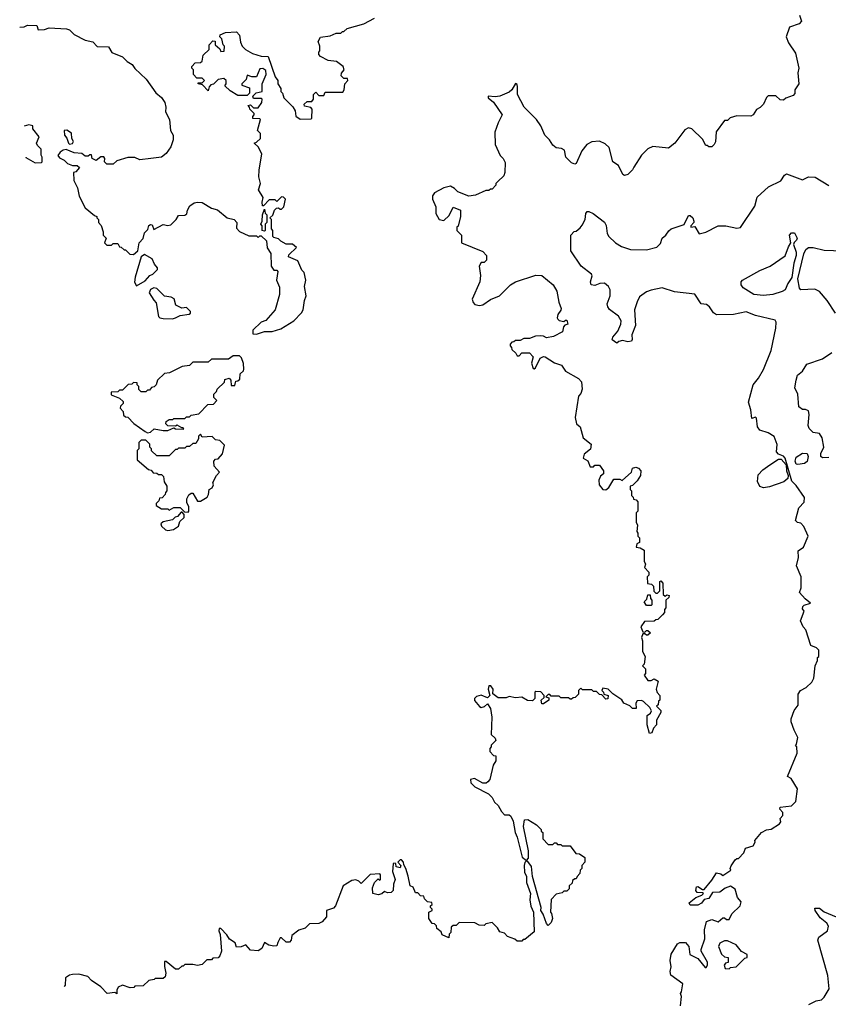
# Model space of a CAD drawing. Extents: x 2348354 to 2479840, y 460476 to 613653.
# Tile 10 of 256: x 2374335 to 2379521, y 482265 to 488575. Entities that reach past the tile are written whole.
import ezdxf

# ---------------------------------------------------------------- set-up
doc = ezdxf.new("R2010")
doc.units = 0

msp = doc.modelspace()

# ---------------------------------------------------------------- linework, layer by layer
at = {"layer": '0CON05XD'}
for points in [[(2375871.7, 487611.7), (2375888.8, 487715), (2375865, 487760), (2375840, 487785), (2375855, 487790), (2375880, 487815), (2375880, 487845), (2375860, 487865), (2375880, 487935), (2375875, 487940), (2375831.7, 487941.7), (2375830, 487955), (2375840, 487965), (2375840, 487975), (2375811.7, 488001.7), (2375810, 488015), (2375800, 488025), (2375815, 488030), (2375835, 488010), (2375865, 488010), (2375887.5, 488045), (2375890, 488065), (2375885, 488070), (2375835, 488070), (2375830, 488085), (2375853, 488107), (2375890, 488115), (2375890, 488165), (2375916.7, 488225), (2375915, 488250), (2375895, 488262.5), (2375875, 488260), (2375855, 488210), (2375825, 488210), (2375795, 488220), (2375787, 488193), (2375760, 488165), (2375760, 488155), (2375808.3, 488138.3), (2375810, 488105), (2375795, 488090), (2375735, 488090), (2375685, 488120), (2375651.7, 488151.7), (2375660, 488165), (2375660, 488185), (2375645, 488197.5), (2375608.3, 488191.7), (2375578.3, 488161.7), (2375561.7, 488158.3), (2375550, 488145), (2375545, 488120), (2375508.3, 488158.3), (2375480, 488165), (2375480, 488170), (2375505, 488170), (2375520, 488185), (2375505, 488200), (2375471.7, 488201.7), (2375450, 488225), (2375450, 488255), (2375440, 488265), (2375440, 488275), (2375461.7, 488298.3), (2375495, 488300), (2375505, 488310), (2375513, 488347), (2375550, 488385), (2375550, 488415), (2375575, 488440), (2375588.3, 488438.3), (2375590, 488415), (2375618.3, 488388.3), (2375625, 488372.5), (2375646.4, 488373.6), (2375650, 488405), (2375640, 488415), (2375631.7, 488451.7), (2375620, 488465), (2375621.7, 488478.3), (2375655, 488492.5), (2375725, 488498), (2375745.9, 488475.9), (2375750.7, 488430.7), (2375762.5, 488405), (2375783.6, 488383.6), (2375828.3, 488358.3), (2375885, 488342.5), (2375929.3, 488339.3), (2375975, 488210), (2375990, 488185), (2375990, 488165), (2376010, 488135), (2376010, 488115), (2376020, 488105), (2376030, 488075), (2376087, 488017), (2376101.7, 487991.7), (2376107, 487957), (2376135, 487937.5), (2376205, 487940), (2376210, 487945), (2376211.7, 488001.7), (2376201.7, 488011.7), (2376161.7, 488021.7), (2376160, 488035), (2376178.3, 488051.7), (2376208.3, 488051.7), (2376220, 488065), (2376220, 488095), (2376235, 488110), (2376255, 488090), (2376285, 488090), (2376295, 488110), (2376408.3, 488111.7), (2376417.5, 488125), (2376420, 488165), (2376440, 488185), (2376438.3, 488198.3), (2376415, 488197.5), (2376397.5, 488215), (2376398.3, 488231.7), (2376417.5, 488255), (2376410, 488275), (2376367.7, 488307.7), (2376313, 488313), (2376265, 488340), (2376253, 488353), (2376253, 488367), (2376260, 488375), (2376260, 488405), (2376250, 488435), (2376265, 488462.5), (2376327, 488473), (2376365, 488490), (2376395, 488490), (2376405, 488500), (2376415, 488500), (2376435, 488520), (2376541.7, 488548.3), (2376610, 488585)], [(2379335.8, 488605), (2379350, 488565), (2379335, 488548.8), (2379273, 488527), (2379251.2, 488465), (2379265, 488427.5), (2379311.7, 488361.7), (2379333.3, 488265), (2379326.7, 488235), (2379332.5, 488165), (2379307.5, 488125), (2379307, 488103), (2379295, 488090), (2379248.3, 488071.7), (2379235, 488060), (2379211.7, 488061.7), (2379185, 488087.5), (2379135, 488086.7), (2379125, 488077.5), (2379106.2, 488033.8), (2379085, 488012.5), (2379060.7, 487999.3), (2379040, 487965), (2379025, 487957.5), (2378935, 487960), (2378893, 487947), (2378875, 487930), (2378855, 487930), (2378803, 487857), (2378797, 487793), (2378790, 487775), (2378775, 487760), (2378755, 487760), (2378745, 487770), (2378735, 487770), (2378715, 487810), (2378646.4, 487876.4), (2378625, 487882.5), (2378600.5, 487869.5), (2378536.4, 487783.6), (2378497, 487753), (2378395, 487762.5), (2378365, 487747.5), (2378323.6, 487706.4), (2378275, 487630), (2378266.4, 487613.6), (2378235, 487582.5), (2378215, 487577.5), (2378203.6, 487583.6), (2378175, 487640), (2378140, 487665), (2378116.1, 487756.1), (2378090.5, 487780.5), (2378055, 487796), (2378005, 487792.9), (2377973.7, 487776.3), (2377940.8, 487735), (2377905, 487653.3), (2377895, 487650), (2377875, 487658.8), (2377838.8, 487695), (2377829.3, 487739.3), (2377809.3, 487749.3), (2377775, 487754), (2377755, 487771.2), (2377733.8, 487805), (2377704, 487835), (2377678, 487895), (2377650, 487935), (2377570.8, 488015), (2377528, 488095), (2377528, 488145), (2377525, 488160), (2377515, 488166.7), (2377491.2, 488125), (2377475, 488110.8), (2377414.4, 488085.6), (2377385, 488080), (2377340, 488085), (2377340, 488075), (2377375, 488046.7), (2377430, 487965), (2377403.8, 487915), (2377382.5, 487855), (2377384.2, 487775), (2377416.7, 487705)], [(2374335.5, 488528.5), (2374365, 488530), (2374385, 488540), (2374445, 488537.5), (2374455, 488510), (2374495, 488512.5), (2374525, 488522.5), (2374635, 488517.5), (2374655, 488510), (2374685, 488480), (2374755, 488443.3), (2374805, 488432.5), (2374833, 488403), (2374905, 488402.5), (2374927.5, 488365), (2374995, 488336.7), (2375025, 488307.5), (2375057.7, 488287.7), (2375075, 488262.5), (2375146.7, 488195), (2375207.7, 488107.7), (2375245, 488076.7), (2375266.7, 488045), (2375273.3, 488015), (2375270, 487985), (2375296.7, 487935), (2375302.5, 487865), (2375320, 487835), (2375318.8, 487805), (2375305, 487760), (2375275, 487717.5), (2375245, 487693.8), (2375176.4, 487686.4), (2375106.4, 487676.4), (2375075, 487692.5), (2375028.3, 487691.7), (2374958.3, 487671.7), (2374935, 487650), (2374895, 487650), (2374880, 487665), (2374882.5, 487685), (2374875, 487697.5), (2374855, 487697.5), (2374825, 487672.5), (2374800, 487685), (2374795, 487710), (2374785, 487710), (2374775, 487700), (2374755, 487700), (2374735, 487717.5), (2374685, 487722.5), (2374633, 487743), (2374615, 487740), (2374594.2, 487725.8), (2374580, 487705), (2374590.7, 487690.7), (2374620, 487675), (2374643, 487653), (2374675, 487640), (2374705, 487640), (2374718.3, 487628.3), (2374695, 487600), (2374680, 487595), (2374682.5, 487545), (2374707, 487497), (2374717.5, 487445), (2374755, 487370), (2374815, 487320), (2374830, 487315), (2374830, 487305), (2374840, 487295), (2374840, 487275), (2374857, 487257), (2374870, 487215), (2374870, 487195), (2374890, 487175), (2374880, 487145), (2374895, 487130), (2374925, 487130), (2374935, 487140), (2374965, 487140), (2374975, 487120), (2374987, 487117), (2375005, 487100), (2375015, 487100), (2375041.7, 487071.7), (2375065, 487070), (2375092.5, 487095), (2375102.5, 487145), (2375127, 487173), (2375135, 487210), (2375158.3, 487231.7), (2375163.6, 487256.4), (2375175, 487262.5), (2375185, 487260), (2375195, 487230), (2375255, 487263.3), (2375285, 487256.7), (2375305, 487260), (2375340, 487295), (2375355, 487320), (2375395, 487322.5), (2375408.3, 487331.7), (2375412.5, 487355), (2375427, 487383), (2375455, 487402.5), (2375475, 487406.7), (2375505, 487403.3), (2375565, 487367.5), (2375605, 487356.7), (2375666.4, 487306.4), (2375710, 487295), (2375727.5, 487275), (2375725, 487240), (2375745, 487217.5), (2375805, 487190), (2375855, 487190), (2375865, 487180), (2375875, 487190), (2375885, 487190), (2375918.3, 487158.3), (2375923, 487113), (2375946.4, 487076.4), (2375947.5, 486995), (2375965, 486970), (2375985, 486970), (2375991.7, 486961.7), (2375983.3, 486905), (2376001.7, 486861.7), (2376002.5, 486815), (2375973.6, 486716.4), (2375915, 486647.5), (2375885, 486637.5), (2375830, 486585), (2375831.7, 486561.7), (2375855, 486560), (2375905, 486577.5), (2375955, 486577.5), (2376010, 486595), (2376093.9, 486646.1), (2376143.9, 486696.1), (2376154.1, 486715.9), (2376162.5, 486775), (2376173.8, 486805), (2376161.2, 486865), (2376170, 486905), (2376160, 486955), (2376145, 486970), (2376119.3, 487029.3), (2376060, 487055), (2376061.7, 487068.3), (2376110, 487115), (2376085, 487137.5), (2376045, 487137.5), (2376010, 487155), (2375995, 487170), (2375965, 487180), (2375960, 487185), (2375960, 487225), (2375950, 487235), (2375950, 487295), (2375940, 487305), (2375958.3, 487321.7), (2375970, 487355), (2375981.7, 487368.3), (2375995, 487370), (2376005, 487360), (2376015, 487360), (2376030, 487375), (2376040, 487425), (2376028.3, 487438.3), (2376015, 487440), (2375985, 487410), (2375975, 487420), (2375935, 487420), (2375898.3, 487381.7), (2375891.7, 487381.7), (2375890, 487405), (2375897.5, 487435), (2375867.5, 487485), (2375880, 487525), (2375869.3, 487569.3), (2375871.7, 487611.7)], [(2374374.1, 487693.6), (2374374.2, 487692.5), (2374435, 487657.5), (2374475, 487660), (2374480, 487665), (2374480, 487695), (2374473, 487707), (2374472.5, 487745), (2374449.5, 487769.5), (2374443.8, 487785), (2374460, 487825), (2374420, 487875), (2374420, 487895), (2374395, 487902.5), (2374364.9, 487893.1)], [(2374655, 487777.5), (2374675, 487782.5), (2374680, 487795), (2374670, 487815), (2374668.3, 487848.3), (2374637, 487867), (2374620, 487865), (2374622.5, 487835), (2374637, 487817), (2374647.5, 487785), (2374655, 487777.5)], [(2377416.7, 487705), (2377436.7, 487685), (2377449.3, 487659.3), (2377447.5, 487595), (2377440, 487575), (2377401.7, 487538.3), (2377390, 487525), (2377390, 487515), (2377365, 487490), (2377355, 487490), (2377345, 487480), (2377325, 487480), (2377259.3, 487450.7), (2377215, 487443.3), (2377145, 487472.5), (2377124.1, 487494.1), (2377097.5, 487507.5), (2377055, 487498.8), (2376995, 487466.7), (2376982.5, 487447.5), (2376982.5, 487425), (2377003.8, 487375), (2377004.2, 487334.2), (2377025.8, 487295.8), (2377055, 487289.2), (2377090, 487320), (2377115, 487373.3), (2377162.5, 487355), (2377162.5, 487315), (2377147, 487253), (2377140, 487245), (2377140, 487225), (2377170, 487195), (2377170, 487145), (2377305, 487090), (2377330, 487065), (2377330, 487035), (2377315, 487020), (2377295, 487020), (2377282.5, 486995), (2377290, 486935), (2377286.7, 486895), (2377237.5, 486785), (2377243.3, 486763.3), (2377255, 486750), (2377285, 486743.3), (2377305, 486747.5), (2377355, 486782.5), (2377413.6, 486806.4), (2377483.3, 486875), (2377515, 486896), (2377645, 486938), (2377685, 486936.2), (2377755.9, 486875.9), (2377780, 486835), (2377792.5, 486765), (2377807.5, 486725), (2377807, 486713), (2377787.5, 486685), (2377783.3, 486665), (2377787.5, 486655), (2377795, 486647.5), (2377825, 486640), (2377835, 486650), (2377845, 486650), (2377850, 486625), (2377831.7, 486618.3), (2377823, 486607), (2377817.5, 486575), (2377760, 486545), (2377715, 486536.2), (2377695, 486547.5), (2377675, 486550), (2377643.6, 486546.4), (2377605, 486532.5), (2377568.3, 486531.7), (2377545, 486520), (2377515, 486520), (2377505, 486510), (2377491.7, 486508.3), (2377480, 486495), (2377480, 486485), (2377490, 486475), (2377491.7, 486461.7), (2377518.3, 486438.3), (2377525, 486420), (2377538.3, 486421.7), (2377555, 486440), (2377605, 486440), (2377627.5, 486415), (2377618, 486375), (2377629.3, 486339.3), (2377635, 486336.7), (2377643.3, 486345), (2377673.3, 486405), (2377694.3, 486415.7), (2377705, 486413.8), (2377765, 486376.2), (2377810.5, 486360.5), (2377835, 486322.5), (2377920, 486275), (2377937.5, 486255), (2377943, 486207), (2377935, 486180), (2377918.3, 486161.7), (2377897.5, 486025), (2377907.5, 485985), (2377930, 485965), (2377950, 485895), (2378000, 485855), (2377997, 485823), (2377955, 485790), (2377950, 485765), (2377978.3, 485748.3), (2377995, 485710), (2378015, 485710), (2378025, 485720), (2378055, 485720), (2378080, 485685), (2378080, 485665), (2378060.7, 485649.3), (2378050, 485625), (2378052.5, 485595), (2378075, 485563.3), (2378095, 485562.5), (2378113.9, 485576.1), (2378145, 485630), (2378185, 485630), (2378198.3, 485621.7), (2378260, 485675), (2378265, 485700), (2378287, 485707), (2378305, 485700), (2378320, 485685), (2378317.5, 485655), (2378295, 485620), (2378265, 485590), (2378250, 485585), (2378250, 485565), (2378260, 485555), (2378260, 485525), (2378270, 485515), (2378271.7, 485501.7), (2378288.3, 485498.3), (2378300, 485485), (2378300, 485425), (2378290, 485415), (2378290, 485355), (2378297.5, 485335), (2378292.5, 485295), (2378300, 485285), (2378300, 485265), (2378310, 485255), (2378310, 485225), (2378293.3, 485216.7), (2378290, 485195), (2378315, 485190), (2378340, 485175), (2378340, 485105), (2378350, 485085), (2378342.5, 485065), (2378370, 485035), (2378370, 485015), (2378360, 485005), (2378361.7, 484961.7), (2378388.3, 484958.3), (2378400, 484945), (2378401.7, 484911.7), (2378415, 484900), (2378425, 484900), (2378440, 484915), (2378440, 484975), (2378448.3, 484978.3), (2378460, 484965), (2378461.7, 484891.7), (2378475, 484880), (2378485, 484890), (2378500, 484885), (2378498.3, 484871.7), (2378480, 484855), (2378480, 484805), (2378470, 484795), (2378470, 484775), (2378458.3, 484761.7), (2378428.3, 484731.7), (2378415, 484730), (2378405, 484720), (2378341.7, 484718.3), (2378320, 484685), (2378331.7, 484651.7), (2378345, 484650), (2378355, 484660), (2378365, 484660), (2378380, 484645), (2378365, 484630), (2378355, 484630), (2378345, 484640), (2378331.7, 484638.3), (2378322.5, 484615), (2378330, 484595), (2378330, 484525), (2378347.5, 484495), (2378340, 484445), (2378330, 484435), (2378350, 484415), (2378350, 484385), (2378340, 484375), (2378365, 484340), (2378385, 484340), (2378405, 484350), (2378430, 484335), (2378417.5, 484285), (2378423, 484263), (2378440, 484245), (2378440, 484215), (2378433, 484207), (2378430, 484185), (2378420, 484175), (2378447.5, 484147.5), (2378447.5, 484135), (2378420, 484085), (2378420, 484055), (2378400, 484035), (2378390, 484005), (2378375, 484000), (2378360, 484055), (2378360, 484115), (2378380, 484130), (2378387.5, 484145), (2378376.4, 484166.4), (2378336.1, 484206.1), (2378323, 484213), (2378295, 484210), (2378287.5, 484195), (2378288.3, 484161.7), (2378265, 484160), (2378248.3, 484178.3), (2378210, 484195), (2378196.7, 484216.7), (2378140, 484255), (2378110, 484285), (2378075, 484290), (2378070, 484275), (2378080, 484265), (2378081.7, 484251.7), (2378110, 484245), (2378108.3, 484221.7), (2378095, 484220), (2378068.3, 484248.3), (2378055, 484250), (2378035, 484270), (2378015, 484270), (2378005, 484280), (2377945, 484280), (2377935, 484290), (2377920, 484275), (2377918.3, 484251.7), (2377898.3, 484231.7), (2377885, 484230), (2377875, 484220), (2377865, 484220), (2377855, 484230), (2377805, 484230), (2377795, 484240), (2377745, 484240), (2377735, 484250), (2377725, 484250), (2377710, 484235), (2377728.3, 484228.3), (2377730, 484215), (2377695, 484190), (2377685, 484190), (2377680, 484215), (2377698.3, 484231.7), (2377700, 484245), (2377677, 484267), (2377645, 484270), (2377640, 484265), (2377640, 484225), (2377625, 484210), (2377593, 484213), (2377555, 484232.5), (2377515, 484230), (2377475, 484237.5), (2377455, 484230), (2377405, 484230), (2377370, 484255), (2377371.2, 484285), (2377356.7, 484305), (2377345, 484306.2), (2377339.2, 484285), (2377350, 484245), (2377335, 484230), (2377295, 484246.7), (2377265, 484236.7), (2377252.5, 484225), (2377251.7, 484211.7), (2377285, 484172.5), (2377295, 484167.5), (2377317, 484173), (2377335, 484190), (2377355, 484160), (2377362.5, 484105), (2377360, 483995), (2377385, 483970), (2377390, 483955), (2377360, 483925), (2377360, 483915), (2377350, 483905), (2377350, 483885), (2377375, 483860), (2377388.3, 483858.3), (2377390, 483825), (2377373, 483797), (2377350, 483705), (2377338.3, 483691.7), (2377327, 483683), (2377305, 483682.5), (2377252.5, 483712.5), (2377227.5, 483705), (2377228.8, 483685), (2377255, 483658), (2377343, 483613), (2377365, 483590), (2377380.7, 483560.7), (2377405, 483540), (2377425, 483500), (2377445, 483480), (2377475, 483480), (2377485, 483470), (2377499.3, 483439.3), (2377513.3, 483365), (2377525.6, 483335.6), (2377557.6, 483207.6), (2377585, 483187.5), (2377598.3, 483201.7), (2377597.7, 483247.7), (2377566.7, 483405), (2377573, 483447), (2377595, 483450), (2377650, 483415), (2377680, 483385), (2377680, 483375), (2377690, 483365), (2377690, 483325), (2377725, 483290), (2377755, 483290), (2377765, 483300), (2377775, 483300), (2377785, 483290), (2377805, 483290), (2377815, 483280), (2377865, 483280), (2377901.7, 483231.7), (2377925, 483230), (2377960, 483205), (2377960, 483175), (2377940, 483155), (2377940, 483135), (2377930, 483125), (2377927, 483103), (2377910, 483085), (2377905, 483070), (2377895, 483070), (2377881.7, 483058.3), (2377878.3, 483041.7), (2377860, 483025), (2377860, 483005), (2377845, 482990), (2377825, 482990), (2377815, 482980), (2377775, 482970), (2377743, 482937), (2377740, 482855), (2377747, 482847), (2377752.5, 482815), (2377745, 482790), (2377725, 482770), (2377713.3, 482783.3), (2377693.3, 482843.3), (2377677.5, 482865), (2377678.8, 482885), (2377623.8, 483085), (2377617.3, 483147.3), (2377595, 483180), (2377585, 483183.3), (2377575.8, 483174.2), (2377570, 483155), (2377572.3, 483112.3), (2377586.2, 483085), (2377585.8, 483045), (2377611.2, 482975), (2377606.9, 482935), (2377613.6, 482893.6), (2377631.2, 482855), (2377635, 482730), (2377575, 482680), (2377565, 482680), (2377555, 482670), (2377525, 482670), (2377511.7, 482681.7), (2377465, 482700), (2377445, 482720), (2377415, 482730), (2377400, 482755), (2377365, 482790), (2377325, 482780), (2377315, 482770), (2377283, 482773), (2377255, 482787.5), (2377155, 482790), (2377135, 482770), (2377115, 482770), (2377101.7, 482758.3), (2377100, 482725), (2377090, 482715), (2377088.3, 482691.7), (2377045, 482710), (2377038.3, 482728.3), (2377011.7, 482751.7), (2377008.3, 482768.3), (2376995, 482780), (2376981.7, 482781.7), (2376960, 482815), (2376960, 482855), (2376980, 482865), (2376980, 482875), (2376970, 482885), (2376970, 482895), (2376980, 482905), (2376978.3, 482918.3), (2376951.7, 482921.7), (2376931.7, 482941.7), (2376928.3, 482958.3), (2376905, 482960), (2376888.3, 482978.3), (2376875, 482980), (2376860, 483015), (2376840, 483025), (2376827, 483087), (2376812.5, 483135), (2376798.3, 483158.3), (2376797.5, 483175), (2376785, 483190), (2376775, 483190), (2376760, 483175), (2376780, 483155), (2376775, 483140), (2376750, 483145), (2376748.3, 483168.3), (2376735, 483170), (2376730, 483165), (2376726.7, 483115), (2376743.3, 483065), (2376733.3, 483035), (2376730, 482995), (2376718.3, 482981.7), (2376695, 482980), (2376675, 482987.5), (2376657, 482973), (2376635, 482967.5), (2376600, 482975), (2376598.3, 483011.7), (2376610, 483045), (2376635, 483070), (2376645, 483060), (2376650, 483065), (2376650, 483095), (2376645, 483100), (2376583.3, 483096.7), (2376525, 483040), (2376510, 483055), (2376491.7, 483061.7), (2376465, 483057.5), (2376410, 483025), (2376360, 482895), (2376348.3, 482881.7), (2376303.6, 482866.4), (2376302.5, 482825), (2376275, 482792.5), (2376255, 482782.5), (2376195, 482780), (2376167, 482753), (2376125, 482740), (2376080, 482705), (2376077.5, 482675), (2376065, 482662.5), (2376045, 482662.5), (2376015, 482690), (2376005, 482690), (2375991.7, 482661.7)], [(2378573.3, 482255), (2378580, 482315), (2378572.5, 482335), (2378580, 482345), (2378587.5, 482395), (2378511.2, 482451.2), (2378508, 482475), (2378513.3, 482505), (2378507.5, 482545), (2378513, 482587), (2378555, 482653.3), (2378569.3, 482660.7), (2378605, 482660), (2378626.2, 482635), (2378633.3, 482583.3), (2378685, 482557.5), (2378731.7, 482501.7), (2378738.3, 482501.7), (2378747.5, 482515), (2378746.7, 482535), (2378706.7, 482605), (2378706.7, 482615), (2378730, 482685), (2378728.3, 482741.7), (2378740, 482795), (2378775, 482807.5), (2378815, 482792.5), (2378845, 482820), (2378855, 482820), (2378868.3, 482808.3), (2378885, 482807.5), (2378902.5, 482845), (2378956.7, 482895), (2378961.7, 482921.7), (2378939.3, 482949.3), (2378923.6, 483003.6), (2378895, 483022), (2378860, 483010), (2378825.8, 482984.2), (2378779.3, 482980.7), (2378755, 482942.5), (2378725, 482937.5), (2378707.1, 482912.9), (2378685, 482901.2), (2378635, 482900), (2378630, 482915), (2378671.2, 482948.8), (2378710, 482965), (2378720, 482975), (2378715, 482980), (2378680.5, 482980.5), (2378671.2, 482995), (2378675, 483017.5), (2378685, 483020), (2378715, 483000), (2378725, 483000), (2378775, 483060), (2378805, 483107.5), (2378831.7, 483101.7), (2378845, 483090), (2378896.4, 483123.6), (2378892.5, 483135), (2378898.3, 483151.7), (2378925, 483190), (2378935, 483200), (2378945, 483200), (2378980, 483235), (2378990, 483265), (2379039.3, 483280.7), (2379052.5, 483305), (2379050, 483315), (2379092.5, 483365), (2379125, 483382.5), (2379155, 483387.5), (2379209.3, 483420.7), (2379216.7, 483435), (2379212.5, 483455), (2379230, 483475), (2379230, 483495), (2379210, 483515), (2379211.7, 483528.3), (2379285, 483537.5), (2379313.3, 483565), (2379323.3, 483645), (2379283, 483713), (2379260, 483725), (2379322.5, 483875), (2379320, 483915), (2379310, 483925), (2379317, 483933), (2379326.7, 483975), (2379301.7, 484021.7), (2379283.3, 484075), (2379282.5, 484095), (2379303, 484147), (2379327, 484183), (2379328.3, 484251.7), (2379343.6, 484276.4), (2379380, 484295), (2379415, 484330), (2379427.5, 484355), (2379437.5, 484435), (2379451.7, 484468.3), (2379452.5, 484487.5), (2379460, 484495), (2379460, 484535), (2379445, 484550), (2379410, 484565), (2379377.5, 484665), (2379360, 484685), (2379343.3, 484723.3), (2379366.7, 484785), (2379355, 484800), (2379357.5, 484815), (2379366.4, 484823.6), (2379407.5, 484835), (2379373, 484863), (2379337.5, 484905), (2379347.5, 484935), (2379346.7, 485005), (2379317.5, 485075), (2379330.7, 485129.3), (2379328.3, 485171.7), (2379362.5, 485195), (2379391.2, 485265), (2379365, 485327.5), (2379345, 485347.5), (2379323.3, 485353.3), (2379310, 485365), (2379333, 485447), (2379366.7, 485483.3), (2379367.7, 485512.3), (2379315, 485590), (2379287.8, 485617.8), (2379245, 485766.2), (2379235, 485778), (2379201.7, 485791.7), (2379190, 485805), (2379193, 485853), (2379173.6, 485903.6), (2379135, 485928), (2379081.2, 485945), (2379067.5, 485965), (2379060.7, 486020.7), (2379055, 486027.5), (2379030, 486020), (2379024.2, 486075), (2379010, 486125), (2379038.6, 486235), (2379073, 486277), (2379106.3, 486333.7), (2379154.6, 486455), (2379185, 486597.5), (2379186.2, 486636.2), (2379179.7, 486649.7), (2379055, 486678.8), (2378995, 486703.8), (2378913.6, 486686.4), (2378805, 486683.3), (2378785, 486697.5), (2378760, 486735), (2378740.7, 486750.7), (2378705, 486753.3), (2378665, 486816.2), (2378535, 486831.9), (2378455, 486855.8), (2378385, 486842.5), (2378355, 486830.8), (2378311.3, 486798.7), (2378295, 486767.5), (2378279.2, 486715), (2378285.8, 486615), (2378262, 486555), (2378263.8, 486525), (2378258.8, 486515), (2378235, 486510), (2378201.7, 486518.3), (2378177.5, 486512.5), (2378165, 486502.5), (2378135, 486522.5), (2378139.3, 486540.7), (2378171.2, 486578.8), (2378190, 486625), (2378192, 486645), (2378176.2, 486675), (2378118.7, 486718.7), (2378107.5, 486735), (2378104.2, 486755), (2378122, 486805), (2378122, 486845), (2378111.2, 486865), (2378085, 486886), (2378055.9, 486884.1), (2378025, 486870.8), (2378001.2, 486875), (2377996, 486895), (2378005.9, 486934.1), (2378003.3, 486945), (2377936.7, 486995), (2377870, 487095), (2377870, 487195), (2377891.7, 487218.3), (2377905, 487220), (2377929.3, 487240.7), (2377942.5, 487257.5), (2377961.2, 487295), (2377966.1, 487333.9), (2377974.2, 487345.8), (2377985, 487346.2), (2378014.1, 487334.1), (2378085, 487276.7), (2378095.8, 487255.8), (2378103.3, 487205), (2378113.3, 487185), (2378155.9, 487145.9), (2378195, 487121.2), (2378252.3, 487102.3), (2378355, 487101.2), (2378421.7, 487118.3), (2378445, 487140), (2378456.7, 487175), (2378480, 487195), (2378498.3, 487221.7), (2378514.1, 487235.9), (2378596.7, 487263.3), (2378625, 487320), (2378635, 487320), (2378653.3, 487305), (2378660, 487285), (2378660, 487275), (2378640, 487255), (2378640, 487245), (2378665, 487250), (2378693.6, 487203.6), (2378735, 487214.2), (2378815.5, 487254.5), (2378863.6, 487253.6), (2378935, 487240), (2378957.5, 487242.5), (2379050.7, 487379.3), (2379065, 487437.5), (2379137.5, 487505), (2379216.4, 487543.6), (2379240.7, 487579.3), (2379253, 487587), (2379355, 487550), (2379395, 487567.5), (2379436.4, 487566.4), (2379525, 487512.5)], [(2375905, 487220), (2375890, 487225), (2375890, 487255), (2375882.5, 487265), (2375890, 487285), (2375892.5, 487325), (2375905, 487360), (2375910, 487335), (2375920, 487325), (2375920, 487275), (2375910, 487265), (2375910, 487225), (2375905, 487220)], [(2379105, 486807.1), (2379043.3, 486815), (2378975, 486857.5), (2378962.5, 486875), (2378962.5, 486895), (2378970, 486905), (2379081.7, 486968.3), (2379147.5, 486995), (2379245, 487062.5), (2379265, 487120), (2379280, 487145), (2379272.5, 487195), (2379285, 487210), (2379305, 487210), (2379321.2, 487175), (2379318.3, 487161.7), (2379301.7, 487148.3), (2379297.5, 487135), (2379316.1, 487086.1), (2379316, 487065), (2379301.2, 487015), (2379287.1, 486922.9), (2379260.8, 486885), (2379243.8, 486845), (2379226.5, 486833.5), (2379165, 486813.6), (2379105, 486807.1)], [(2375085, 486870), (2375139.3, 486900.7), (2375170, 486935), (2375190, 486945), (2375220, 486975), (2375220, 486985), (2375199.3, 487009.3), (2375185, 487042.5), (2375135, 487070), (2375113.8, 487056.2), (2375076.2, 486925), (2375072.3, 486892.3), (2375085, 486870)], [(2379566.7, 486695), (2379513.3, 486775), (2379463.9, 486833.9), (2379435, 486847.5), (2379345, 486844.5), (2379335.6, 486855), (2379326.9, 486915), (2379364.4, 487075.6), (2379377.5, 487102.5), (2379395, 487114.3), (2379425, 487115.8), (2379495, 487098), (2379615, 487094)], [(2375315, 486657.5), (2375335, 486664.2), (2375365, 486679.2), (2375421.7, 486688.3), (2375430, 486695), (2375430, 486705), (2375405, 486730), (2375375, 486727.5), (2375337.5, 486745), (2375326.4, 486786.4), (2375308, 486798), (2375263.9, 486803.9), (2375215, 486852.5), (2375195, 486857.5), (2375173.6, 486846.4), (2375166.7, 486825), (2375195, 486777.5), (2375211.7, 486761.7), (2375225, 486672.5), (2375234.1, 486664.1), (2375255, 486660), (2375315, 486657.5)], [(2379525, 485768.6), (2379485, 485768), (2379473.8, 485775), (2379472.5, 485795), (2379493.6, 485836.4), (2379481.2, 485895), (2379465, 485922.5), (2379425, 485930), (2379398.8, 485955), (2379392.5, 485975), (2379398.8, 486045), (2379395, 486067.5), (2379376.1, 486076.1), (2379355, 486076.7), (2379333.3, 486095), (2379326.7, 486175), (2379307.5, 486215), (2379315.8, 486265), (2379323.7, 486296.3), (2379356.7, 486323.3), (2379383.2, 486366.8), (2379485, 486402.5), (2379545, 486442.5)], [(2375155, 485927.5), (2375175, 485932.5), (2375197, 485953), (2375255, 485943.3), (2375285, 485943.3), (2375325, 485960), (2375335, 485953.3), (2375388.3, 485951.7), (2375385, 485960), (2375375, 485960), (2375345, 485977.5), (2375335, 485970), (2375285, 485972.5), (2375272.5, 485985), (2375275, 486000), (2375295, 486012.5), (2375317, 486013), (2375325, 486020), (2375395, 486020), (2375405, 486030), (2375425, 486030), (2375435, 486040), (2375485, 486050), (2375541.7, 486108.3), (2375578.3, 486111.7), (2375600, 486135), (2375580, 486155), (2375580, 486175), (2375598.3, 486191.7), (2375601.7, 486208.3), (2375648.3, 486251.7), (2375651.7, 486268.3), (2375678.3, 486278.3), (2375690, 486265), (2375691.7, 486231.7), (2375715, 486230), (2375721.7, 486258.3), (2375735, 486260), (2375748.3, 486271.7), (2375750, 486305), (2375770, 486325), (2375772.5, 486335), (2375771.7, 486371.7), (2375758.3, 486408.3), (2375745, 486420), (2375705, 486420), (2375675, 486400), (2375565, 486400), (2375545, 486380), (2375445, 486380), (2375425, 486360), (2375378.3, 486351.7), (2375297, 486313), (2375265, 486307.5), (2375220, 486265), (2375210, 486235), (2375198.3, 486221.7), (2375181.7, 486218.3), (2375168.3, 486201.7), (2375155, 486200), (2375145, 486190), (2375115, 486190), (2375100, 486205), (2375100, 486225), (2375090, 486235), (2375088.3, 486248.3), (2375065, 486250), (2375055, 486240), (2375031.7, 486238.3), (2374995, 486200), (2374975, 486200), (2374965, 486190), (2374921.7, 486188.3), (2374921.7, 486171.7), (2374975, 486150), (2374998.3, 486128.3), (2375000, 486115), (2374981.7, 486098.3), (2374980, 486085), (2375000, 486065), (2375001.7, 486041.7), (2375015, 486030), (2375028.3, 486028.3), (2375067, 485987), (2375140, 485935), (2375155, 485927.5)], [(2375415, 485420), (2375420, 485425), (2375420, 485455), (2375408.3, 485478.3), (2375407.5, 485505), (2375420.7, 485529.3), (2375435, 485540), (2375445, 485540), (2375475, 485490), (2375495, 485490), (2375537.5, 485515), (2375547, 485533), (2375550, 485565), (2375570, 485575), (2375577.5, 485595), (2375575, 485610), (2375597.5, 485655), (2375617.5, 485675), (2375583, 485713), (2375580, 485745), (2375591.7, 485758.3), (2375608.3, 485761.7), (2375637, 485793), (2375648.3, 485848.3), (2375618.3, 485878.3), (2375591.7, 485881.7), (2375570, 485905), (2375505, 485900), (2375495, 485920), (2375483, 485907), (2375481.7, 485888.3), (2375465, 485860), (2375445, 485860), (2375425, 485840), (2375405, 485840), (2375395, 485830), (2375355, 485830), (2375345, 485820), (2375335, 485820), (2375295, 485780), (2375215, 485780), (2375181.7, 485811.7), (2375180, 485825), (2375170, 485835), (2375170, 485855), (2375145, 485880), (2375115, 485880), (2375100, 485865), (2375100, 485825), (2375090, 485815), (2375090, 485755), (2375161.7, 485691.7), (2375178.3, 485688.3), (2375191.7, 485671.7), (2375215, 485670), (2375225, 485660), (2375245, 485660), (2375257, 485647), (2375263, 485613), (2375280, 485585), (2375280, 485555), (2375270, 485545), (2375268.3, 485531.7), (2375248.3, 485511.7), (2375231.7, 485508.3), (2375228.3, 485491.7), (2375210, 485475), (2375211.7, 485461.7), (2375245, 485440), (2375285, 485440), (2375295, 485432.5), (2375325, 485450), (2375365, 485450), (2375391.7, 485421.7), (2375415, 485420)], [(2379325, 485723.6), (2379315, 485727.5), (2379308.2, 485745), (2379315, 485771.4), (2379355, 485797.3), (2379386.2, 485795), (2379392.9, 485775), (2379385.4, 485744.6), (2379368.4, 485731.6), (2379325, 485723.6)], [(2379105, 485575.4), (2379083, 485583), (2379068.2, 485615), (2379071.8, 485658.2), (2379100.5, 485689.5), (2379146.6, 485723.4), (2379201.9, 485758.1), (2379218.1, 485758.1), (2379251.7, 485721.7), (2379253.3, 485685), (2379264.4, 485655), (2379262.5, 485635), (2379236.6, 485613.4), (2379145, 485582.2), (2379105, 485575.4)], [(2375285, 485302.5), (2375321.7, 485308.3), (2375355, 485330), (2375361.7, 485358.3), (2375390, 485385), (2375390, 485405), (2375378.3, 485418.3), (2375371.7, 485418.3), (2375348.3, 485391.7), (2375333, 485387), (2375315, 485370), (2375255, 485357.5), (2375240, 485345), (2375245, 485330), (2375270, 485305), (2375285, 485302.5)], [(2378385, 484820), (2378355, 484820), (2378340, 484845), (2378358.3, 484861.7), (2378365, 484890), (2378378.3, 484888.3), (2378380, 484865), (2378390, 484855), (2378390, 484825), (2378385, 484820)], [(2379396.4, 482263.6), (2379443.6, 482286.4), (2379477, 482293), (2379495, 482310), (2379526.4, 482363.6), (2379519.3, 482449.3), (2379453.8, 482675), (2379460, 482695), (2379516, 482735), (2379522.9, 482765), (2379512, 482785), (2379468.3, 482818.3), (2379438, 482865), (2379435, 482880), (2379465, 482881.1), (2379495, 482858), (2379572.5, 482825)], [(2375991.7, 482661.7), (2375985, 482640), (2375965, 482637.5), (2375933, 482643), (2375905, 482660), (2375888.3, 482621.7), (2375865, 482607.5), (2375815, 482612.5), (2375785, 482646.7), (2375755, 482632.5), (2375725, 482630), (2375718.3, 482658.3), (2375681.7, 482681.7), (2375665, 482710), (2375625, 482750), (2375615, 482750), (2375612.5, 482735), (2375621.7, 482711.7), (2375630, 482605), (2375620, 482575), (2375608.3, 482561.7), (2375575, 482560), (2375565, 482550), (2375535, 482550), (2375505, 482520), (2375475, 482512.5), (2375445, 482520), (2375395, 482520), (2375385, 482510), (2375375, 482510), (2375355, 482490), (2375335, 482490), (2375275, 482540), (2375265, 482540), (2375263.6, 482506.4), (2375272.5, 482465), (2375268.3, 482441.7), (2375255, 482430), (2375205, 482430), (2375197, 482423), (2375163, 482417), (2375127, 482383), (2375075, 482380), (2375067, 482373), (2375045, 482370), (2374995, 482386.7), (2374966.4, 482373.6), (2374957.5, 482355), (2374957.5, 482332.5), (2374945, 482340), (2374897, 482333), (2374856.4, 482376.4), (2374797, 482417), (2374773.6, 482443.6), (2374715, 482457.5), (2374675, 482456.7), (2374655, 482452.5), (2374630, 482435), (2374627, 482387), (2374621.7, 482378.3), (2374620.4, 482378.4)], [(2378885, 482492.5), (2378895, 482500), (2378930, 482505), (2378985, 482560), (2379000, 482565), (2379000, 482585), (2378963.6, 482603.6), (2378930, 482645), (2378875, 482672.5), (2378855, 482672.5), (2378825, 482657.5), (2378817.5, 482635), (2378837, 482587), (2378855, 482570), (2378880, 482565), (2378878.3, 482531.7), (2378861.7, 482528.3), (2378852.5, 482515), (2378860, 482495), (2378885, 482492.5)]]:
    msp.add_lwpolyline(points, dxfattribs=at)

doc.saveas('drawing.dxf')
